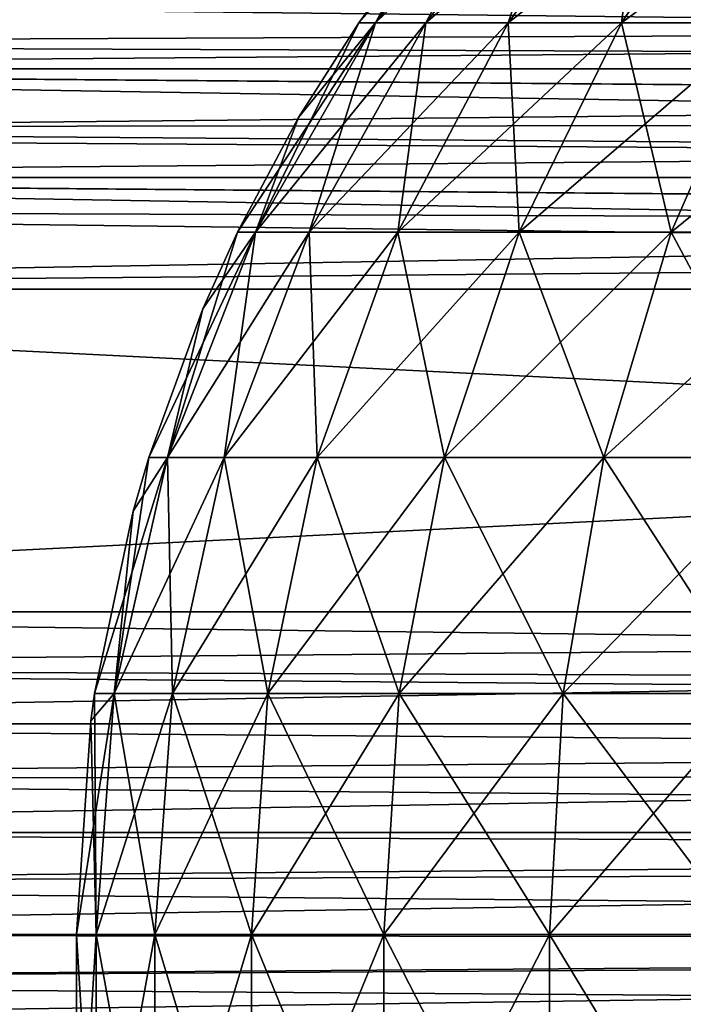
# Model space of a CAD drawing. Extents: x -547 to 547, y 0 to 578.
# Tile 164 of 256: x -370.09 to -369.06, y 556.89 to 558.42. Entities that reach past the tile are written whole.
import ezdxf

# ---------------------------------------------------------------- set-up
doc = ezdxf.new("R2010")
doc.units = 0
doc.header["$LTSCALE"] = 65.185185
for name, color, linetype in [('150', 7, 'CONTINUOUS'), ('151', 7, 'CONTINUOUS'), ('154', 7, 'CONTINUOUS'), ('155', 7, 'CONTINUOUS'), ('20', 7, 'CONTINUOUS'), ('3', 7, 'CONTINUOUS'), ('332', 7, 'CONTINUOUS'), ('335', 7, 'CONTINUOUS'), ('66', 7, 'CONTINUOUS'), ('72', 7, 'CONTINUOUS'), ('73', 7, 'CONTINUOUS'), ('75', 7, 'CONTINUOUS'), ('77', 7, 'CONTINUOUS'), ('84', 7, 'CONTINUOUS'), ('87', 7, 'CONTINUOUS'), ('9', 7, 'CONTINUOUS'), ('90', 7, 'CONTINUOUS'), ('98', 7, 'CONTINUOUS')]:
    doc.layers.add(name, color=color, linetype=linetype)

msp = doc.modelspace()

# ---------------------------------------------------------------- linework, layer by layer
at = {"layer": '150', "color": 6, "linetype": 'CONTINUOUS'}
for points in [[(-369.9695, 556.5, -5.3269), (-370, 556.5, -4.9), (-369.9695, 557, -5.3269), (-369.9695, 556.5, -5.3269)], [(-369.9695, 557, -5.3269), (-370, 556.5, -4.9), (-370, 557, -4.9), (-369.9695, 557, -5.3269)], [(-369.8785, 556.5, -5.7451), (-369.9695, 556.5, -5.3269), (-369.8785, 557, -5.7452), (-369.8785, 556.5, -5.7451)], [(-369.8785, 557, -5.7452), (-369.9695, 556.5, -5.3269), (-369.9695, 557, -5.3269), (-369.8785, 557, -5.7452)], [(-369.7289, 556.5, -6.1461), (-369.8785, 556.5, -5.7451), (-369.7289, 557, -6.1462), (-369.7289, 556.5, -6.1461)], [(-369.7289, 557, -6.1462), (-369.8785, 556.5, -5.7451), (-369.8785, 557, -5.7452), (-369.7289, 557, -6.1462)], [(-369.5238, 556.5, -6.5218), (-369.7289, 556.5, -6.1461), (-369.5238, 557, -6.5219), (-369.5238, 556.5, -6.5218)], [(-369.5238, 557, -6.5219), (-369.7289, 556.5, -6.1461), (-369.7289, 557, -6.1462), (-369.5238, 557, -6.5219)], [(-369.2673, 556.5, -6.8645), (-369.5238, 556.5, -6.5218), (-369.2672, 557, -6.8646), (-369.2673, 556.5, -6.8645)], [(-369.2672, 557, -6.8646), (-369.5238, 556.5, -6.5218), (-369.5238, 557, -6.5219), (-369.2672, 557, -6.8646)], [(-368.9647, 556.5, -7.1672), (-369.2673, 556.5, -6.8645), (-368.9646, 557, -7.1672), (-368.9647, 556.5, -7.1672)], [(-368.9646, 557, -7.1672), (-369.2673, 556.5, -6.8645), (-369.2672, 557, -6.8646), (-368.9646, 557, -7.1672)]]:
    msp.add_3dface(points, dxfattribs=at)
at = {"layer": '151', "color": 6, "linetype": 'CONTINUOUS'}
for points in [[(-370, 556.5, -4.9), (-369.9695, 556.5, -4.4731), (-370, 557, -4.9), (-370, 556.5, -4.9)], [(-370, 557, -4.9), (-369.9695, 556.5, -4.4731), (-369.9695, 557, -4.4731), (-370, 557, -4.9)], [(-369.9695, 556.5, -4.4731), (-369.8785, 556.5, -4.0549), (-369.9695, 557, -4.4731), (-369.9695, 556.5, -4.4731)], [(-369.9695, 557, -4.4731), (-369.8785, 556.5, -4.0549), (-369.8785, 557, -4.0548), (-369.9695, 557, -4.4731)], [(-369.8785, 556.5, -4.0549), (-369.7289, 556.5, -3.6539), (-369.8785, 557, -4.0548), (-369.8785, 556.5, -4.0549)], [(-369.8785, 557, -4.0548), (-369.7289, 556.5, -3.6539), (-369.7289, 557, -3.6538), (-369.8785, 557, -4.0548)], [(-369.7289, 556.5, -3.6539), (-369.5238, 556.5, -3.2782), (-369.7289, 557, -3.6538), (-369.7289, 556.5, -3.6539)], [(-369.7289, 557, -3.6538), (-369.5238, 556.5, -3.2782), (-369.5238, 557, -3.2781), (-369.7289, 557, -3.6538)], [(-369.5238, 556.5, -3.2782), (-369.2673, 556.5, -2.9355), (-369.5238, 557, -3.2781), (-369.5238, 556.5, -3.2782)], [(-369.5238, 557, -3.2781), (-369.2673, 556.5, -2.9355), (-369.2672, 557, -2.9354), (-369.5238, 557, -3.2781)], [(-369.2673, 556.5, -2.9355), (-368.9647, 556.5, -2.6328), (-369.2672, 557, -2.9354), (-369.2673, 556.5, -2.9355)], [(-369.2672, 557, -2.9354), (-368.9647, 556.5, -2.6328), (-368.9646, 557, -2.6328), (-369.2672, 557, -2.9354)]]:
    msp.add_3dface(points, dxfattribs=at)
at = {"layer": '154', "color": 6, "linetype": 'CONTINUOUS'}
for points in [[(-369.4692, 558.5402, -4.9), (-369.3043, 558.7055, -5.2313), (-369.5625, 558.4128, -4.9), (-369.4692, 558.5402, -4.9)], [(-369.5625, 558.4128, -4.9), (-369.3043, 558.7055, -5.2313), (-369.5365, 558.4128, -5.2647), (-369.5625, 558.4128, -4.9)], [(-369.3043, 558.7055, -5.2313), (-369.2337, 558.7055, -5.5559), (-369.5365, 558.4128, -5.2647), (-369.3043, 558.7055, -5.2313)], [(-369.5365, 558.4128, -5.2647), (-369.2337, 558.7055, -5.5559), (-369.4587, 558.4128, -5.622), (-369.5365, 558.4128, -5.2647)], [(-369.2337, 558.7055, -5.5559), (-369.1176, 558.7055, -5.8671), (-369.4587, 558.4128, -5.622), (-369.2337, 558.7055, -5.5559)], [(-369.4587, 558.4128, -5.622), (-369.1176, 558.7055, -5.8671), (-369.331, 558.4128, -5.9645), (-369.4587, 558.4128, -5.622)], [(-369.1176, 558.7055, -5.8671), (-368.9584, 558.7055, -6.1586), (-369.331, 558.4128, -5.9645), (-369.1176, 558.7055, -5.8671)], [(-369.331, 558.4128, -5.9645), (-368.9584, 558.7055, -6.1586), (-369.1558, 558.4128, -6.2854), (-369.331, 558.4128, -5.9645)], [(-368.9584, 558.7055, -6.1586), (-368.7594, 558.7055, -6.4245), (-369.1558, 558.4128, -6.2854), (-368.9584, 558.7055, -6.1586)], [(-369.1558, 558.4128, -6.2854), (-368.7594, 558.7055, -6.4245), (-368.9366, 558.4128, -6.5781), (-369.1558, 558.4128, -6.2854)], [(-369.6558, 558.266, -4.9), (-369.5365, 558.4128, -5.2647), (-369.7507, 558.0883, -4.9), (-369.6558, 558.266, -4.9)], [(-369.7507, 558.0883, -4.9), (-369.5365, 558.4128, -5.2647), (-369.7227, 558.0883, -5.2915), (-369.7507, 558.0883, -4.9)], [(-369.5365, 558.4128, -5.2647), (-369.4587, 558.4128, -5.622), (-369.7227, 558.0883, -5.2915), (-369.5365, 558.4128, -5.2647)], [(-369.7227, 558.0883, -5.2915), (-369.4587, 558.4128, -5.622), (-369.6393, 558.0883, -5.675), (-369.7227, 558.0883, -5.2915)], [(-369.5625, 558.4128, -4.9), (-369.5365, 558.4128, -5.2647), (-369.6558, 558.266, -4.9), (-369.5625, 558.4128, -4.9)], [(-369.4587, 558.4128, -5.622), (-369.331, 558.4128, -5.9645), (-369.6393, 558.0883, -5.675), (-369.4587, 558.4128, -5.622)], [(-369.6393, 558.0883, -5.675), (-369.331, 558.4128, -5.9645), (-369.5021, 558.0883, -6.0427), (-369.6393, 558.0883, -5.675)], [(-369.331, 558.4128, -5.9645), (-369.1558, 558.4128, -6.2854), (-369.5021, 558.0883, -6.0427), (-369.331, 558.4128, -5.9645)], [(-369.5021, 558.0883, -6.0427), (-369.1558, 558.4128, -6.2854), (-369.314, 558.0883, -6.3871), (-369.5021, 558.0883, -6.0427)], [(-369.1558, 558.4128, -6.2854), (-368.9366, 558.4128, -6.5781), (-369.314, 558.0883, -6.3871), (-369.1558, 558.4128, -6.2854)], [(-369.314, 558.0883, -6.3871), (-368.9366, 558.4128, -6.5781), (-369.0788, 558.0883, -6.7013), (-369.314, 558.0883, -6.3871)], [(-368.9366, 558.4128, -6.5781), (-368.6781, 558.4128, -6.8366), (-369.0788, 558.0883, -6.7013), (-368.9366, 558.4128, -6.5781)], [(-369.0788, 558.0883, -6.7013), (-368.6781, 558.4128, -6.8366), (-368.8013, 558.0883, -6.9788), (-369.0788, 558.0883, -6.7013)], [(-369.8044, 557.9695, -4.9), (-369.7227, 558.0883, -5.2915), (-369.8882, 557.7393, -4.9), (-369.8044, 557.9695, -4.9)], [(-369.8882, 557.7393, -4.9), (-369.7227, 558.0883, -5.2915), (-369.8588, 557.7393, -5.311), (-369.8882, 557.7393, -4.9)], [(-369.7227, 558.0883, -5.2915), (-369.6393, 558.0883, -5.675), (-369.8588, 557.7393, -5.311), (-369.7227, 558.0883, -5.2915)], [(-369.8588, 557.7393, -5.311), (-369.6393, 558.0883, -5.675), (-369.7712, 557.7393, -5.7137), (-369.8588, 557.7393, -5.311)], [(-369.7507, 558.0883, -4.9), (-369.7227, 558.0883, -5.2915), (-369.8044, 557.9695, -4.9), (-369.7507, 558.0883, -4.9)], [(-369.6393, 558.0883, -5.675), (-369.5021, 558.0883, -6.0427), (-369.7712, 557.7393, -5.7137), (-369.6393, 558.0883, -5.675)], [(-369.7712, 557.7393, -5.7137), (-369.5021, 558.0883, -6.0427), (-369.6272, 557.7393, -6.0998), (-369.7712, 557.7393, -5.7137)], [(-369.5021, 558.0883, -6.0427), (-369.314, 558.0883, -6.3871), (-369.6272, 557.7393, -6.0998), (-369.5021, 558.0883, -6.0427)], [(-369.6272, 557.7393, -6.0998), (-369.314, 558.0883, -6.3871), (-369.4297, 557.7393, -6.4615), (-369.6272, 557.7393, -6.0998)], [(-369.314, 558.0883, -6.3871), (-369.0788, 558.0883, -6.7013), (-369.4297, 557.7393, -6.4615), (-369.314, 558.0883, -6.3871)], [(-369.4297, 557.7393, -6.4615), (-369.0788, 558.0883, -6.7013), (-369.1827, 557.7393, -6.7914), (-369.4297, 557.7393, -6.4615)], [(-369.0788, 558.0883, -6.7013), (-368.8013, 558.0883, -6.9788), (-369.1827, 557.7393, -6.7914), (-369.0788, 558.0883, -6.7013)], [(-369.1827, 557.7393, -6.7914), (-368.8013, 558.0883, -6.9788), (-368.8914, 557.7393, -7.0827), (-369.1827, 557.7393, -6.7914)], [(-369.9124, 557.656, -4.9), (-369.8588, 557.7393, -5.311), (-369.9719, 557.3737, -4.9), (-369.9124, 557.656, -4.9)], [(-369.9719, 557.3737, -4.9), (-369.8588, 557.7393, -5.311), (-369.9417, 557.3737, -5.3229), (-369.9719, 557.3737, -4.9)], [(-369.8588, 557.7393, -5.311), (-369.7712, 557.7393, -5.7137), (-369.9417, 557.3737, -5.3229), (-369.8588, 557.7393, -5.311)], [(-369.9417, 557.3737, -5.3229), (-369.7712, 557.7393, -5.7137), (-369.8515, 557.3737, -5.7373), (-369.9417, 557.3737, -5.3229)], [(-369.8882, 557.7393, -4.9), (-369.8588, 557.7393, -5.311), (-369.9124, 557.656, -4.9), (-369.8882, 557.7393, -4.9)], [(-369.7712, 557.7393, -5.7137), (-369.6272, 557.7393, -6.0998), (-369.8515, 557.3737, -5.7373), (-369.7712, 557.7393, -5.7137)], [(-369.8515, 557.3737, -5.7373), (-369.6272, 557.7393, -6.0998), (-369.7034, 557.3737, -6.1346), (-369.8515, 557.3737, -5.7373)], [(-369.6272, 557.7393, -6.0998), (-369.4297, 557.7393, -6.4615), (-369.7034, 557.3737, -6.1346), (-369.6272, 557.7393, -6.0998)], [(-369.7034, 557.3737, -6.1346), (-369.4297, 557.7393, -6.4615), (-369.5001, 557.3737, -6.5067), (-369.7034, 557.3737, -6.1346)], [(-369.4297, 557.7393, -6.4615), (-369.1827, 557.7393, -6.7914), (-369.5001, 557.3737, -6.5067), (-369.4297, 557.7393, -6.4615)], [(-369.5001, 557.3737, -6.5067), (-369.1827, 557.7393, -6.7914), (-369.246, 557.3737, -6.8462), (-369.5001, 557.3737, -6.5067)], [(-369.1827, 557.7393, -6.7914), (-368.8914, 557.7393, -7.0827), (-369.246, 557.3737, -6.8462), (-369.1827, 557.7393, -6.7914)], [(-369.246, 557.3737, -6.8462), (-368.8914, 557.7393, -7.0827), (-368.9462, 557.3737, -7.146), (-369.246, 557.3737, -6.8462)], [(-369.9695, 557, -5.3269), (-370, 557, -4.9), (-369.9417, 557.3737, -5.3229), (-369.9695, 557, -5.3269)], [(-369.9417, 557.3737, -5.3229), (-370, 557, -4.9), (-369.978, 557.3309, -4.9), (-369.9417, 557.3737, -5.3229)], [(-369.9719, 557.3737, -4.9), (-369.9417, 557.3737, -5.3229), (-369.978, 557.3309, -4.9), (-369.9719, 557.3737, -4.9)], [(-369.8785, 557, -5.7452), (-369.9695, 557, -5.3269), (-369.8515, 557.3737, -5.7373), (-369.8785, 557, -5.7452)], [(-369.9695, 557, -5.3269), (-369.9417, 557.3737, -5.3229), (-369.8515, 557.3737, -5.7373), (-369.9695, 557, -5.3269)], [(-369.7289, 557, -6.1462), (-369.8785, 557, -5.7452), (-369.7034, 557.3737, -6.1346), (-369.7289, 557, -6.1462)], [(-369.8785, 557, -5.7452), (-369.8515, 557.3737, -5.7373), (-369.7034, 557.3737, -6.1346), (-369.8785, 557, -5.7452)], [(-369.5238, 557, -6.5219), (-369.7289, 557, -6.1462), (-369.5001, 557.3737, -6.5067), (-369.5238, 557, -6.5219)], [(-369.7289, 557, -6.1462), (-369.7034, 557.3737, -6.1346), (-369.5001, 557.3737, -6.5067), (-369.7289, 557, -6.1462)], [(-369.2672, 557, -6.8646), (-369.5238, 557, -6.5219), (-369.246, 557.3737, -6.8462), (-369.2672, 557, -6.8646)], [(-369.5238, 557, -6.5219), (-369.5001, 557.3737, -6.5067), (-369.246, 557.3737, -6.8462), (-369.5238, 557, -6.5219)], [(-368.9646, 557, -7.1672), (-369.2672, 557, -6.8646), (-368.9462, 557.3737, -7.146), (-368.9646, 557, -7.1672)], [(-369.2672, 557, -6.8646), (-369.246, 557.3737, -6.8462), (-368.9462, 557.3737, -7.146), (-369.2672, 557, -6.8646)]]:
    msp.add_3dface(points, dxfattribs=at)
at = {"layer": '155', "color": 6, "linetype": 'CONTINUOUS'}
for points in [[(-369.328, 558.7055, -4.9), (-369.4692, 558.5402, -4.9), (-369.5365, 558.4128, -4.5353), (-369.328, 558.7055, -4.9)], [(-369.3043, 558.7055, -4.5687), (-369.328, 558.7055, -4.9), (-369.5365, 558.4128, -4.5353), (-369.3043, 558.7055, -4.5687)], [(-369.4587, 558.4128, -4.178), (-369.3043, 558.7055, -4.5687), (-369.5365, 558.4128, -4.5353), (-369.4587, 558.4128, -4.178)], [(-369.2337, 558.7055, -4.2441), (-369.3043, 558.7055, -4.5687), (-369.4587, 558.4128, -4.178), (-369.2337, 558.7055, -4.2441)], [(-369.331, 558.4128, -3.8355), (-369.2337, 558.7055, -4.2441), (-369.4587, 558.4128, -4.178), (-369.331, 558.4128, -3.8355)], [(-369.1176, 558.7055, -3.9329), (-369.2337, 558.7055, -4.2441), (-369.331, 558.4128, -3.8355), (-369.1176, 558.7055, -3.9329)], [(-369.1558, 558.4128, -3.5146), (-369.1176, 558.7055, -3.9329), (-369.331, 558.4128, -3.8355), (-369.1558, 558.4128, -3.5146)], [(-368.9584, 558.7055, -3.6414), (-369.1176, 558.7055, -3.9329), (-369.1558, 558.4128, -3.5146), (-368.9584, 558.7055, -3.6414)], [(-368.9366, 558.4128, -3.2219), (-368.9584, 558.7055, -3.6414), (-369.1558, 558.4128, -3.5146), (-368.9366, 558.4128, -3.2219)], [(-369.4692, 558.5402, -4.9), (-369.5625, 558.4128, -4.9), (-369.5365, 558.4128, -4.5353), (-369.4692, 558.5402, -4.9)], [(-369.5625, 558.4128, -4.9), (-369.6558, 558.266, -4.9), (-369.7227, 558.0883, -4.5085), (-369.5625, 558.4128, -4.9)], [(-369.5365, 558.4128, -4.5353), (-369.5625, 558.4128, -4.9), (-369.7227, 558.0883, -4.5085), (-369.5365, 558.4128, -4.5353)], [(-369.6393, 558.0883, -4.125), (-369.5365, 558.4128, -4.5353), (-369.7227, 558.0883, -4.5085), (-369.6393, 558.0883, -4.125)], [(-369.4587, 558.4128, -4.178), (-369.5365, 558.4128, -4.5353), (-369.6393, 558.0883, -4.125), (-369.4587, 558.4128, -4.178)], [(-369.5021, 558.0883, -3.7573), (-369.4587, 558.4128, -4.178), (-369.6393, 558.0883, -4.125), (-369.5021, 558.0883, -3.7573)], [(-369.331, 558.4128, -3.8355), (-369.4587, 558.4128, -4.178), (-369.5021, 558.0883, -3.7573), (-369.331, 558.4128, -3.8355)], [(-369.314, 558.0883, -3.4129), (-369.331, 558.4128, -3.8355), (-369.5021, 558.0883, -3.7573), (-369.314, 558.0883, -3.4129)], [(-369.1558, 558.4128, -3.5146), (-369.331, 558.4128, -3.8355), (-369.314, 558.0883, -3.4129), (-369.1558, 558.4128, -3.5146)], [(-369.0788, 558.0883, -3.0987), (-369.1558, 558.4128, -3.5146), (-369.314, 558.0883, -3.4129), (-369.0788, 558.0883, -3.0987)], [(-368.9366, 558.4128, -3.2219), (-369.1558, 558.4128, -3.5146), (-369.0788, 558.0883, -3.0987), (-368.9366, 558.4128, -3.2219)], [(-368.8013, 558.0883, -2.8212), (-368.9366, 558.4128, -3.2219), (-369.0788, 558.0883, -3.0987), (-368.8013, 558.0883, -2.8212)], [(-369.6558, 558.266, -4.9), (-369.7507, 558.0883, -4.9), (-369.7227, 558.0883, -4.5085), (-369.6558, 558.266, -4.9)], [(-369.7507, 558.0883, -4.9), (-369.8044, 557.9695, -4.9), (-369.8588, 557.7393, -4.489), (-369.7507, 558.0883, -4.9)], [(-369.7227, 558.0883, -4.5085), (-369.7507, 558.0883, -4.9), (-369.8588, 557.7393, -4.489), (-369.7227, 558.0883, -4.5085)], [(-369.7712, 557.7393, -4.0863), (-369.7227, 558.0883, -4.5085), (-369.8588, 557.7393, -4.489), (-369.7712, 557.7393, -4.0863)], [(-369.6393, 558.0883, -4.125), (-369.7227, 558.0883, -4.5085), (-369.7712, 557.7393, -4.0863), (-369.6393, 558.0883, -4.125)], [(-369.6272, 557.7393, -3.7002), (-369.6393, 558.0883, -4.125), (-369.7712, 557.7393, -4.0863), (-369.6272, 557.7393, -3.7002)], [(-369.5021, 558.0883, -3.7573), (-369.6393, 558.0883, -4.125), (-369.6272, 557.7393, -3.7002), (-369.5021, 558.0883, -3.7573)], [(-369.4297, 557.7393, -3.3385), (-369.5021, 558.0883, -3.7573), (-369.6272, 557.7393, -3.7002), (-369.4297, 557.7393, -3.3385)], [(-369.314, 558.0883, -3.4129), (-369.5021, 558.0883, -3.7573), (-369.4297, 557.7393, -3.3385), (-369.314, 558.0883, -3.4129)], [(-369.1827, 557.7393, -3.0086), (-369.314, 558.0883, -3.4129), (-369.4297, 557.7393, -3.3385), (-369.1827, 557.7393, -3.0086)], [(-369.0788, 558.0883, -3.0987), (-369.314, 558.0883, -3.4129), (-369.1827, 557.7393, -3.0086), (-369.0788, 558.0883, -3.0987)], [(-368.8914, 557.7393, -2.7173), (-369.0788, 558.0883, -3.0987), (-369.1827, 557.7393, -3.0086), (-368.8914, 557.7393, -2.7173)], [(-368.8013, 558.0883, -2.8212), (-369.0788, 558.0883, -3.0987), (-368.8914, 557.7393, -2.7173), (-368.8013, 558.0883, -2.8212)], [(-369.8044, 557.9695, -4.9), (-369.8882, 557.7393, -4.9), (-369.8588, 557.7393, -4.489), (-369.8044, 557.9695, -4.9)], [(-369.8882, 557.7393, -4.9), (-369.9124, 557.656, -4.9), (-369.9417, 557.3737, -4.4771), (-369.8882, 557.7393, -4.9)], [(-369.8588, 557.7393, -4.489), (-369.8882, 557.7393, -4.9), (-369.9417, 557.3737, -4.4771), (-369.8588, 557.7393, -4.489)], [(-369.8515, 557.3737, -4.0627), (-369.8588, 557.7393, -4.489), (-369.9417, 557.3737, -4.4771), (-369.8515, 557.3737, -4.0627)], [(-369.7712, 557.7393, -4.0863), (-369.8588, 557.7393, -4.489), (-369.8515, 557.3737, -4.0627), (-369.7712, 557.7393, -4.0863)], [(-369.7034, 557.3737, -3.6654), (-369.7712, 557.7393, -4.0863), (-369.8515, 557.3737, -4.0627), (-369.7034, 557.3737, -3.6654)], [(-369.6272, 557.7393, -3.7002), (-369.7712, 557.7393, -4.0863), (-369.7034, 557.3737, -3.6654), (-369.6272, 557.7393, -3.7002)], [(-369.5001, 557.3737, -3.2933), (-369.6272, 557.7393, -3.7002), (-369.7034, 557.3737, -3.6654), (-369.5001, 557.3737, -3.2933)], [(-369.4297, 557.7393, -3.3385), (-369.6272, 557.7393, -3.7002), (-369.5001, 557.3737, -3.2933), (-369.4297, 557.7393, -3.3385)], [(-369.246, 557.3737, -2.9538), (-369.4297, 557.7393, -3.3385), (-369.5001, 557.3737, -3.2933), (-369.246, 557.3737, -2.9538)], [(-369.1827, 557.7393, -3.0086), (-369.4297, 557.7393, -3.3385), (-369.246, 557.3737, -2.9538), (-369.1827, 557.7393, -3.0086)], [(-368.9462, 557.3737, -2.654), (-369.1827, 557.7393, -3.0086), (-369.246, 557.3737, -2.9538), (-368.9462, 557.3737, -2.654)], [(-368.8914, 557.7393, -2.7173), (-369.1827, 557.7393, -3.0086), (-368.9462, 557.3737, -2.654), (-368.8914, 557.7393, -2.7173)], [(-369.9124, 557.656, -4.9), (-369.9719, 557.3737, -4.9), (-369.9417, 557.3737, -4.4771), (-369.9124, 557.656, -4.9)], [(-369.9695, 557, -4.4731), (-369.9719, 557.3737, -4.9), (-369.978, 557.3309, -4.9), (-369.9695, 557, -4.4731)], [(-369.9719, 557.3737, -4.9), (-369.9695, 557, -4.4731), (-369.9417, 557.3737, -4.4771), (-369.9719, 557.3737, -4.9)], [(-369.9695, 557, -4.4731), (-369.8785, 557, -4.0548), (-369.9417, 557.3737, -4.4771), (-369.9695, 557, -4.4731)], [(-369.8785, 557, -4.0548), (-369.8515, 557.3737, -4.0627), (-369.9417, 557.3737, -4.4771), (-369.8785, 557, -4.0548)], [(-369.8785, 557, -4.0548), (-369.7289, 557, -3.6538), (-369.8515, 557.3737, -4.0627), (-369.8785, 557, -4.0548)], [(-369.7289, 557, -3.6538), (-369.7034, 557.3737, -3.6654), (-369.8515, 557.3737, -4.0627), (-369.7289, 557, -3.6538)], [(-369.7289, 557, -3.6538), (-369.5238, 557, -3.2781), (-369.7034, 557.3737, -3.6654), (-369.7289, 557, -3.6538)], [(-369.5238, 557, -3.2781), (-369.5001, 557.3737, -3.2933), (-369.7034, 557.3737, -3.6654), (-369.5238, 557, -3.2781)], [(-369.5238, 557, -3.2781), (-369.2672, 557, -2.9354), (-369.5001, 557.3737, -3.2933), (-369.5238, 557, -3.2781)], [(-369.2672, 557, -2.9354), (-369.246, 557.3737, -2.9538), (-369.5001, 557.3737, -3.2933), (-369.2672, 557, -2.9354)], [(-369.2672, 557, -2.9354), (-368.9646, 557, -2.6328), (-369.246, 557.3737, -2.9538), (-369.2672, 557, -2.9354)], [(-368.9646, 557, -2.6328), (-368.9462, 557.3737, -2.654), (-369.246, 557.3737, -2.9538), (-368.9646, 557, -2.6328)], [(-370, 557, -4.9), (-369.9695, 557, -4.4731), (-369.978, 557.3309, -4.9), (-370, 557, -4.9)]]:
    msp.add_3dface(points, dxfattribs=at)
at = {"layer": '20', "color": 7, "linetype": 'CONTINUOUS'}
for points in [[(-530.5, 551.5, 42.9), (-545.5, 577.8, 42.9), (-349, 9.5, 42.9), (-530.5, 551.5, 42.9)], [(-545.5, 577.8, 42.9), (-545.5, 1.5, 42.9), (-349, 9.5, 42.9), (-545.5, 577.8, 42.9)], [(-372, 558, 42.9), (-372, 551.5, 42.9), (-349, 9.5, 42.9), (-372, 558, 42.9)], [(-362, 558, 42.9), (-372, 558, 42.9), (-349, 9.5, 42.9), (-362, 558, 42.9)]]:
    msp.add_3dface(points, dxfattribs=at)
at = {"layer": '3', "color": 7, "linetype": 'CONTINUOUS'}
for points in [[(528.7, 1.5, -68), (-528.7, 1.5, -68), (528.7, 576.5, -68), (528.7, 1.5, -68)], [(528.7, 576.5, -68), (-528.7, 1.5, -68), (-528.7, 576.5, -68), (528.7, 576.5, -68)]]:
    msp.add_3dface(points, dxfattribs=at)
at = {"layer": '332', "color": 7, "linetype": 'CONTINUOUS'}
for points in [[(-525, 576.5, 68), (-525, 1.5, 68), (-229.5, 12, 68), (-525, 576.5, 68)], [(-525, 576.5, 68), (-229.5, 12, 68), (-229.5, 29, 68), (-525, 576.5, 68)], [(-525, 576.5, 68), (-229.5, 29, 68), (-229.5, 46, 68), (-525, 576.5, 68)], [(-525, 576.5, 68), (-229.5, 46, 68), (-229.5, 63, 68), (-525, 576.5, 68)], [(-525, 576.5, 68), (-229.5, 63, 68), (-229.5, 80, 68), (-525, 576.5, 68)], [(-525, 576.5, 68), (-69.5, 80, 68), (-69.5, 97, 68), (-525, 576.5, 68)], [(-69.5, 80, 68), (-525, 576.5, 68), (-94.3747, 105.9547, 68), (-69.5, 80, 68)], [(-525, 576.5, 68), (-229.5, 80, 68), (-229.5, 97, 68), (-525, 576.5, 68)], [(-63.1304, 107, 68), (-525, 576.5, 68), (-63.5919, 106.9694, 68), (-63.1304, 107, 68)], [(-525, 576.5, 68), (-63.1304, 107, 68), (0, 576.5, 68), (-525, 576.5, 68)], [(-63.5919, 106.9694, 68), (-525, 576.5, 68), (-64.0454, 106.8783, 68), (-63.5919, 106.9694, 68)], [(-64.0454, 106.8783, 68), (-525, 576.5, 68), (-64.4829, 106.7281, 68), (-64.0454, 106.8783, 68)], [(-64.4829, 106.7281, 68), (-525, 576.5, 68), (-64.8968, 106.5216, 68), (-64.4829, 106.7281, 68)], [(-64.8968, 106.5216, 68), (-525, 576.5, 68), (-65.2798, 106.2622, 68), (-64.8968, 106.5216, 68)], [(-65.2798, 106.2622, 68), (-525, 576.5, 68), (-65.6253, 105.9547, 68), (-65.2798, 106.2622, 68)], [(-65.6253, 105.9547, 68), (-525, 576.5, 68), (-65.9272, 105.6042, 68), (-65.6253, 105.9547, 68)], [(-65.9272, 105.6042, 68), (-525, 576.5, 68), (-66.1803, 105.217, 68), (-65.9272, 105.6042, 68)], [(-66.1803, 105.217, 68), (-525, 576.5, 68), (-66.3801, 104.7999, 68), (-66.1803, 105.217, 68)], [(-66.3801, 104.7999, 68), (-525, 576.5, 68), (-69.5, 97, 68), (-66.3801, 104.7999, 68)], [(-94.3747, 105.9547, 68), (-525, 576.5, 68), (-94.7202, 106.2622, 68), (-94.3747, 105.9547, 68)], [(-94.7202, 106.2622, 68), (-525, 576.5, 68), (-95.1032, 106.5216, 68), (-94.7202, 106.2622, 68)], [(-95.1032, 106.5216, 68), (-525, 576.5, 68), (-95.5171, 106.7281, 68), (-95.1032, 106.5216, 68)], [(-95.5171, 106.7281, 68), (-525, 576.5, 68), (-95.9546, 106.8783, 68), (-95.5171, 106.7281, 68)], [(-95.9546, 106.8783, 68), (-525, 576.5, 68), (-96.4081, 106.9694, 68), (-95.9546, 106.8783, 68)], [(-96.4081, 106.9694, 68), (-525, 576.5, 68), (-96.8696, 107, 68), (-96.4081, 106.9694, 68)], [(-96.8696, 107, 68), (-525, 576.5, 68), (-223.1304, 107, 68), (-96.8696, 107, 68)], [(-223.1304, 107, 68), (-525, 576.5, 68), (-223.5919, 106.9694, 68), (-223.1304, 107, 68)], [(-223.5919, 106.9694, 68), (-525, 576.5, 68), (-224.0454, 106.8783, 68), (-223.5919, 106.9694, 68)], [(-224.0454, 106.8783, 68), (-525, 576.5, 68), (-224.4829, 106.7281, 68), (-224.0454, 106.8783, 68)], [(-224.4829, 106.7281, 68), (-525, 576.5, 68), (-224.8968, 106.5216, 68), (-224.4829, 106.7281, 68)], [(-224.8968, 106.5216, 68), (-525, 576.5, 68), (-225.2798, 106.2622, 68), (-224.8968, 106.5216, 68)], [(-225.2798, 106.2622, 68), (-525, 576.5, 68), (-225.6253, 105.9547, 68), (-225.2798, 106.2622, 68)], [(-225.6253, 105.9547, 68), (-525, 576.5, 68), (-225.9272, 105.6042, 68), (-225.6253, 105.9547, 68)], [(-225.9272, 105.6042, 68), (-525, 576.5, 68), (-226.1803, 105.217, 68), (-225.9272, 105.6042, 68)], [(-226.1803, 105.217, 68), (-525, 576.5, 68), (-226.3801, 104.7999, 68), (-226.1803, 105.217, 68)], [(-226.3801, 104.7999, 68), (-525, 576.5, 68), (-229.5, 97, 68), (-226.3801, 104.7999, 68)]]:
    msp.add_3dface(points, dxfattribs=at)
at = {"layer": '335', "color": 7, "linetype": 'CONTINUOUS'}
for points in [[(-545.5, 576.5, 43), (-349, 551.5, 43), (-545.5, 1.5, 43), (-545.5, 576.5, 43)], [(-349, 551.5, 43), (-545.5, 576.5, 43), (545.5, 576.5, 43), (-349, 551.5, 43)]]:
    msp.add_3dface(points, dxfattribs=at)
at = {"layer": '66', "color": 7, "linetype": 'CONTINUOUS'}
for points in [[(-350, 551.5, -49.9), (-372, 551.5, -49.9), (-360.8246, 558.3818, -49.9), (-350, 551.5, -49.9)], [(-360.8246, 558.3818, -49.9), (-372, 551.5, -49.9), (-361.0925, 558.2178, -49.9), (-360.8246, 558.3818, -49.9)], [(-361.0925, 558.2178, -49.9), (-372, 551.5, -49.9), (-361.3826, 558.0977, -49.9), (-361.0925, 558.2178, -49.9)], [(-361.3826, 558.0977, -49.9), (-372, 551.5, -49.9), (-361.6881, 558.0245, -49.9), (-361.3826, 558.0977, -49.9)], [(-361.6881, 558.0245, -49.9), (-372, 551.5, -49.9), (-362, 558, -49.9), (-361.6881, 558.0245, -49.9)], [(-362, 558, -49.9), (-372, 551.5, -49.9), (-372, 558, -49.9), (-362, 558, -49.9)]]:
    msp.add_3dface(points, dxfattribs=at)
at = {"layer": '72', "color": 7, "linetype": 'CONTINUOUS'}
for points in [[(-362, 558, 27.9), (-362, 557.5, 27.9), (-372, 557.5, 27.9), (-362, 558, 27.9)], [(-372, 558, 27.9), (-362, 558, 27.9), (-372, 557.5, 27.9), (-372, 558, 27.9)]]:
    msp.add_3dface(points, dxfattribs=at)
at = {"layer": '73', "color": 7, "linetype": 'CONTINUOUS'}
for points in [[(-372, 558, -34.9), (-372, 557.5, -34.9), (-362, 557.5, -34.9), (-372, 558, -34.9)], [(-362, 558, -34.9), (-372, 558, -34.9), (-362, 557.5, -34.9), (-362, 558, -34.9)]]:
    msp.add_3dface(points, dxfattribs=at)
at = {"layer": '75', "color": 7, "linetype": 'CONTINUOUS'}
for points in [[(-372, 557.5, 27.9), (-362, 557.5, 27.9), (-362, 557.3766, 27.8924), (-372, 557.5, 27.9)], [(-372, 557.5, 27.9), (-362, 557.3766, 27.8924), (-372, 557.4128, 27.8962), (-372, 557.5, 27.9)], [(-362, 557.3766, 27.8924), (-362, 557.3268, 27.8849), (-372, 557.4128, 27.8962), (-362, 557.3766, 27.8924)], [(-372, 557.4128, 27.8962), (-362, 557.3268, 27.8849), (-372, 557.3264, 27.8848), (-372, 557.4128, 27.8962)], [(-362, 557.3268, 27.8849), (-362, 557.2499, 27.8682), (-372, 557.3264, 27.8848), (-362, 557.3268, 27.8849)], [(-372, 557.3264, 27.8848), (-362, 557.2499, 27.8682), (-372, 557.2412, 27.8659), (-372, 557.3264, 27.8848)], [(-362, 557.2499, 27.8682), (-362, 557.1583, 27.8398), (-372, 557.2412, 27.8659), (-362, 557.2499, 27.8682)], [(-372, 557.2412, 27.8659), (-362, 557.1583, 27.8398), (-372, 557.158, 27.8397), (-372, 557.2412, 27.8659)], [(-362, 557.1583, 27.8398), (-362, 557.1211, 27.8255), (-372, 557.158, 27.8397), (-362, 557.1583, 27.8398)], [(-372, 557.158, 27.8397), (-362, 557.1211, 27.8255), (-372, 557.0774, 27.8063), (-372, 557.158, 27.8397)], [(-362, 557.1211, 27.8255), (-362, 556.9897, 27.76), (-372, 557.0774, 27.8063), (-362, 557.1211, 27.8255)], [(-372, 557.0774, 27.8063), (-362, 556.9897, 27.76), (-372, 557, 27.766), (-372, 557.0774, 27.8063)], [(-372, 557, 27.766), (-362, 556.9897, 27.76), (-372, 556.9264, 27.7192), (-372, 557, 27.766)], [(-362, 556.9897, 27.76), (-362, 556.8559, 27.665), (-372, 556.9264, 27.7192), (-362, 556.9897, 27.76)], [(-372, 556.9264, 27.7192), (-362, 556.8559, 27.665), (-372, 556.8572, 27.666), (-372, 556.9264, 27.7192)]]:
    msp.add_3dface(points, dxfattribs=at)
at = {"layer": '77', "color": 7, "linetype": 'CONTINUOUS'}
for points in [[(-372, 558.5113, 28.0406), (-362, 558.4226, 27.9937), (-372, 558.3798, 27.9749), (-372, 558.5113, 28.0406)], [(-362, 558.4226, 27.9937), (-362, 558.342, 27.9603), (-372, 558.3798, 27.9749), (-362, 558.4226, 27.9937)], [(-372, 558.3798, 27.9749), (-362, 558.342, 27.9603), (-372, 558.3417, 27.9602), (-372, 558.3798, 27.9749)], [(-362, 558.342, 27.9603), (-362, 558.2588, 27.9341), (-372, 558.3417, 27.9602), (-362, 558.342, 27.9603)], [(-372, 558.3417, 27.9602), (-362, 558.2588, 27.9341), (-372, 558.251, 27.932), (-372, 558.3417, 27.9602)], [(-362, 558.2588, 27.9341), (-362, 558.1736, 27.9152), (-372, 558.251, 27.932), (-362, 558.2588, 27.9341)], [(-372, 558.251, 27.932), (-362, 558.1736, 27.9152), (-372, 558.1732, 27.9151), (-372, 558.251, 27.932)], [(-362, 558.1736, 27.9152), (-362, 558.0872, 27.9038), (-372, 558.1732, 27.9151), (-362, 558.1736, 27.9152)], [(-372, 558.1732, 27.9151), (-362, 558.0872, 27.9038), (-372, 558.1243, 27.9078), (-372, 558.1732, 27.9151)], [(-362, 558, 27.9), (-372, 558, 27.9), (-372, 558.1243, 27.9078), (-362, 558, 27.9)], [(-362, 558.0872, 27.9038), (-362, 558, 27.9), (-372, 558.1243, 27.9078), (-362, 558.0872, 27.9038)]]:
    msp.add_3dface(points, dxfattribs=at)
at = {"layer": '84', "color": 7, "linetype": 'CONTINUOUS'}
for points in [[(-362, 557.5, -34.9), (-372, 557.5, -34.9), (-372, 557.4128, -34.8962), (-362, 557.5, -34.9)], [(-362, 557.3264, -34.8848), (-362, 557.5, -34.9), (-372, 557.3264, -34.8848), (-362, 557.3264, -34.8848)], [(-372, 557.3264, -34.8848), (-362, 557.5, -34.9), (-372, 557.4128, -34.8962), (-372, 557.3264, -34.8848)], [(-362, 557.158, -34.8397), (-362, 557.3264, -34.8848), (-372, 557.158, -34.8397), (-362, 557.158, -34.8397)], [(-372, 557.158, -34.8397), (-362, 557.3264, -34.8848), (-372, 557.2412, -34.8659), (-372, 557.158, -34.8397)], [(-372, 557.2412, -34.8659), (-362, 557.3264, -34.8848), (-372, 557.3264, -34.8848), (-372, 557.2412, -34.8659)], [(-362, 557, -34.766), (-362, 557.158, -34.8397), (-372, 557, -34.766), (-362, 557, -34.766)], [(-372, 557, -34.766), (-362, 557.158, -34.8397), (-372, 557.0774, -34.8063), (-372, 557, -34.766)], [(-372, 557.0774, -34.8063), (-362, 557.158, -34.8397), (-372, 557.158, -34.8397), (-372, 557.0774, -34.8063)], [(-362, 556.8572, -34.666), (-362, 557, -34.766), (-372, 556.8572, -34.666), (-362, 556.8572, -34.666)], [(-372, 556.8572, -34.666), (-362, 557, -34.766), (-372, 556.9264, -34.7192), (-372, 556.8572, -34.666)], [(-372, 556.9264, -34.7192), (-362, 557, -34.766), (-372, 557, -34.766), (-372, 556.9264, -34.7192)]]:
    msp.add_3dface(points, dxfattribs=at)
at = {"layer": '87', "color": 7, "linetype": 'CONTINUOUS'}
for points in [[(-362, 558.4992, -49.7665), (-362, 558.341, -49.8401), (-372, 558.4553, -49.7903), (-362, 558.4992, -49.7665)], [(-372, 558.4553, -49.7903), (-362, 558.341, -49.8401), (-372, 558.3421, -49.8397), (-372, 558.4553, -49.7903)], [(-372, 558.3421, -49.8397), (-362, 558.341, -49.8401), (-372, 558.2394, -49.8709), (-372, 558.3421, -49.8397)], [(-362, 558.341, -49.8401), (-362, 558.1724, -49.885), (-372, 558.2394, -49.8709), (-362, 558.341, -49.8401)], [(-372, 558.2394, -49.8709), (-362, 558.1724, -49.885), (-372, 558.1737, -49.8848), (-372, 558.2394, -49.8709)], [(-362, 558, -49.9), (-372, 558, -49.9), (-372, 558.1737, -49.8848), (-362, 558, -49.9)], [(-362, 558.1724, -49.885), (-362, 558, -49.9), (-372, 558.1737, -49.8848), (-362, 558.1724, -49.885)]]:
    msp.add_3dface(points, dxfattribs=at)
at = {"layer": '9', "color": 7, "linetype": 'CONTINUOUS'}
for points in [[(-528.7, 551.5, -50), (-349, 551.5, -50), (-528.7, 576.5, -50), (-528.7, 551.5, -50)], [(-349, 551.5, -50), (349, 551.5, -50), (-528.7, 576.5, -50), (-349, 551.5, -50)], [(349, 551.5, -50), (528.7, 551.5, -50), (-528.7, 576.5, -50), (349, 551.5, -50)], [(-528.7, 576.5, -50), (528.7, 551.5, -50), (528.7, 576.5, -50), (-528.7, 576.5, -50)]]:
    msp.add_3dface(points, dxfattribs=at)
at = {"layer": '90', "color": 7, "linetype": 'CONTINUOUS'}
for points in [[(-362, 558.3422, 42.8396), (-362, 558.5003, 42.7659), (-372, 558.4992, 42.7665), (-362, 558.3422, 42.8396)], [(-372, 558.341, 42.8401), (-362, 558.3422, 42.8396), (-372, 558.4992, 42.7665), (-372, 558.341, 42.8401)], [(-362, 558.1736, 42.8848), (-362, 558.3422, 42.8396), (-372, 558.341, 42.8401), (-362, 558.1736, 42.8848)], [(-372, 558.1724, 42.885), (-362, 558.1736, 42.8848), (-372, 558.341, 42.8401), (-372, 558.1724, 42.885)], [(-372, 558, 42.9), (-362, 558, 42.9), (-362, 558.1736, 42.8848), (-372, 558, 42.9)], [(-372, 558, 42.9), (-362, 558.1736, 42.8848), (-372, 558.1724, 42.885), (-372, 558, 42.9)]]:
    msp.add_3dface(points, dxfattribs=at)
at = {"layer": '98', "color": 7, "linetype": 'CONTINUOUS'}
for points in [[(-372, 558.341, -34.9599), (-362, 558.4226, -34.9937), (-372, 558.4992, -35.0335), (-372, 558.341, -34.9599)], [(-362, 558.342, -34.9603), (-362, 558.4226, -34.9937), (-372, 558.341, -34.9599), (-362, 558.342, -34.9603)], [(-362, 558.2588, -34.9341), (-362, 558.342, -34.9603), (-372, 558.341, -34.9599), (-362, 558.2588, -34.9341)], [(-372, 558.1724, -34.915), (-362, 558.2588, -34.9341), (-372, 558.341, -34.9599), (-372, 558.1724, -34.915)], [(-362, 558.1736, -34.9152), (-362, 558.2588, -34.9341), (-372, 558.1724, -34.915), (-362, 558.1736, -34.9152)], [(-362, 558.0872, -34.9038), (-362, 558.1736, -34.9152), (-372, 558.1724, -34.915), (-362, 558.0872, -34.9038)], [(-372, 558, -34.9), (-362, 558.0872, -34.9038), (-372, 558.1724, -34.915), (-372, 558, -34.9)], [(-372, 558, -34.9), (-362, 558, -34.9), (-362, 558.0872, -34.9038), (-372, 558, -34.9)]]:
    msp.add_3dface(points, dxfattribs=at)

doc.saveas('drawing.dxf')
